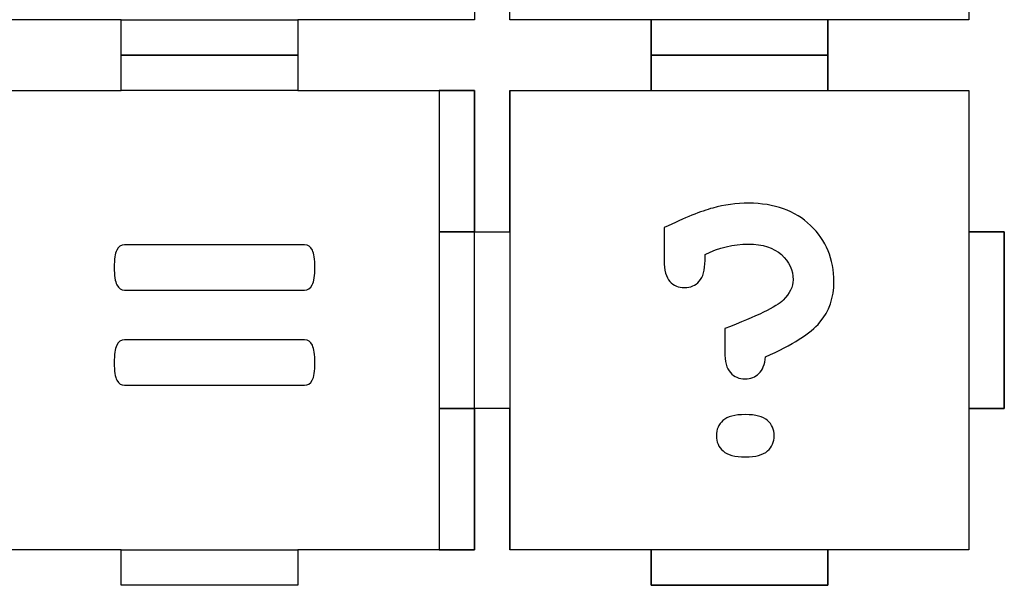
# Model space of a CAD drawing. Header units: millimetres. Extents: x -429 to 420, y -314 to 480.
# Tile 133 of 143: x 184 to 268, y 160 to 208. Entities that reach past the tile are written whole.
import ezdxf

# ---------------------------------------------------------------- set-up
doc = ezdxf.new("R2010")
doc.units = ezdxf.units.MM
doc.header["$MEASUREMENT"] = 0
doc.layers.add('Layer 1', color=7, linetype='Continuous')

msp = doc.modelspace()

# ---------------------------------------------------------------- linework, layer by layer
at = {"layer": 'Layer 1', "color": 114}
for points in [[(238.0129, 204.566), (253.0129, 204.566), (253.0129, 207.566), (238.0129, 207.566), (238.0129, 204.566)], [(238.0129, 201.5661), (253.0129, 201.5661), (253.0129, 204.5661), (238.0129, 204.5661), (238.0129, 201.5661)], [(220.0131, 189.5662), (223.0131, 189.5662), (223.0131, 201.566), (220.0131, 201.566), (220.0131, 189.5662)], [(265.0129, 174.5662), (268.0127, 174.5662), (268.0127, 189.5662), (265.0129, 189.5662), (265.0129, 174.5662)], [(220.0131, 162.5663), (223.0131, 162.5663), (223.0131, 174.5661), (220.0131, 174.5661), (220.0131, 162.5663)], [(238.0129, 159.5662), (253.0129, 159.5662), (253.0129, 162.5662), (238.0129, 162.5662), (238.0129, 159.5662)]]:
    msp.add_lwpolyline(points, close=True, dxfattribs=at)
at = {"layer": 'Layer 1', "color": 7, "lineweight": 25}
for points, knots in [([(223.0129, 234.5663), (223.0129, 234.5663), (223.0129, 246.5662), (223.0129, 246.5662), (223.0129, 246.5662), (223.0129, 246.5662), (211.3424, 246.5662), (211.3424, 246.5662), (211.3424, 246.5662), (211.3424, 246.5662), (208.0129, 246.5662), (208.0129, 246.5662), (208.0129, 246.5662), (208.0129, 246.5662), (208.0129, 249.5663), (208.0129, 249.5663), (208.0129, 249.5663), (208.0129, 249.5663), (208.0129, 249.5663), (208.0129, 249.5663), (208.0129, 249.5663), (208.0129, 249.5663), (193.0128, 249.5663), (193.0128, 249.5663), (193.0128, 249.5663), (193.0128, 249.5663), (193.0128, 249.5663), (193.0128, 249.5663), (193.0128, 249.5663), (193.0128, 249.5663), (193.0128, 246.5662), (193.0128, 246.5662), (193.0128, 246.5662), (193.0128, 246.5662), (189.6127, 246.5662), (189.6127, 246.5662), (189.6127, 246.5662), (189.6127, 246.5662), (178.0128, 246.5662), (178.0128, 246.5662), (178.0128, 246.5662), (178.0128, 246.5662), (178.0128, 234.5663), (178.0128, 234.5663), (178.0128, 234.5663), (178.0128, 234.5663), (181.0129, 234.5663), (181.0129, 234.5663), (181.0129, 234.5663), (181.0129, 234.5663), (181.0129, 219.5662), (181.0129, 219.5662), (181.0129, 219.5662), (181.0129, 219.5662), (178.0128, 219.5662), (178.0128, 219.5662), (178.0128, 219.5662), (178.0128, 219.5662), (178.0128, 207.5661), (178.0128, 207.5661), (178.0128, 207.5661), (178.0128, 207.5661), (189.6127, 207.5661), (189.6127, 207.5661), (189.6127, 207.5661), (189.6127, 207.5661), (193.0128, 207.5661), (193.0128, 207.5661), (193.0128, 207.5661), (193.0128, 207.5661), (193.0128, 204.5662), (193.0128, 204.5662), (193.0128, 204.5662), (193.0128, 204.5662), (193.0128, 204.5662), (193.0128, 204.5662), (193.0128, 204.5662), (193.0128, 204.5662), (208.0129, 204.5662), (208.0129, 204.5662), (208.0129, 204.5662), (208.0129, 204.5662), (208.0129, 204.5662), (208.0129, 204.5662), (208.0129, 204.5662), (208.0129, 204.5662), (208.0129, 207.5661), (208.0129, 207.5661), (208.0129, 207.5661), (208.0129, 207.5661), (211.3424, 207.5661), (211.3424, 207.5661), (211.3424, 207.5661), (211.3424, 207.5661), (223.0129, 207.5661), (223.0129, 207.5661), (223.0129, 207.5661), (223.0129, 207.5661), (223.0129, 219.5662), (223.0129, 219.5662), (223.0129, 219.5662), (223.0129, 219.5662), (220.0128, 219.5662), (220.0128, 219.5662), (220.0128, 219.5662), (220.0128, 219.5662), (220.0128, 234.5663), (220.0128, 234.5663), (220.0128, 234.5663), (220.0128, 234.5663), (223.0129, 234.5663), (223.0129, 234.5663)], [0, 0, 0, 0, 0.0344828, 0.0344828, 0.0344828, 0.0344828, 0.0689655, 0.0689655, 0.0689655, 0.0689655, 0.1034483, 0.1034483, 0.1034483, 0.1034483, 0.137931, 0.137931, 0.137931, 0.137931, 0.1724138, 0.1724138, 0.1724138, 0.1724138, 0.2068966, 0.2068966, 0.2068966, 0.2068966, 0.2413793, 0.2413793, 0.2413793, 0.2413793, 0.2758621, 0.2758621, 0.2758621, 0.2758621, 0.3103448, 0.3103448, 0.3103448, 0.3103448, 0.3448276, 0.3448276, 0.3448276, 0.3448276, 0.3793103, 0.3793103, 0.3793103, 0.3793103, 0.4137931, 0.4137931, 0.4137931, 0.4137931, 0.4482759, 0.4482759, 0.4482759, 0.4482759, 0.4827586, 0.4827586, 0.4827586, 0.4827586, 0.5172414, 0.5172414, 0.5172414, 0.5172414, 0.5517241, 0.5517241, 0.5517241, 0.5517241, 0.5862069, 0.5862069, 0.5862069, 0.5862069, 0.6206897, 0.6206897, 0.6206897, 0.6206897, 0.6551724, 0.6551724, 0.6551724, 0.6551724, 0.6896552, 0.6896552, 0.6896552, 0.6896552, 0.7241379, 0.7241379, 0.7241379, 0.7241379, 0.7586207, 0.7586207, 0.7586207, 0.7586207, 0.7931034, 0.7931034, 0.7931034, 0.7931034, 0.8275862, 0.8275862, 0.8275862, 0.8275862, 0.862069, 0.862069, 0.862069, 0.862069, 0.8965517, 0.8965517, 0.8965517, 0.8965517, 0.9310345, 0.9310345, 0.9310345, 0.9310345, 1, 1, 1, 1]), ([(265.0128, 246.5662), (265.0128, 246.5662), (253.0129, 246.5662), (253.0129, 246.5662), (253.0129, 246.5662), (253.0129, 246.5662), (253.0129, 249.5663), (253.0129, 249.5663), (253.0129, 249.5663), (253.0129, 249.5663), (238.0129, 249.5663), (238.0129, 249.5663), (238.0129, 249.5663), (238.0129, 249.5663), (238.0129, 246.5662), (238.0129, 246.5662), (238.0129, 246.5662), (238.0129, 246.5662), (226.013, 246.5662), (226.013, 246.5662), (226.013, 246.5662), (226.013, 246.5662), (226.013, 234.5663), (226.013, 234.5663), (226.013, 234.5663), (226.013, 234.5663), (223.0129, 234.5663), (223.0129, 234.5663), (223.0129, 234.5663), (223.0129, 234.5663), (223.0129, 219.5662), (223.0129, 219.5662), (223.0129, 219.5662), (223.0129, 219.5662), (226.013, 219.5662), (226.013, 219.5662), (226.013, 219.5662), (226.013, 219.5662), (226.013, 207.5661), (226.013, 207.5661), (226.013, 207.5661), (226.013, 207.5661), (238.0129, 207.5661), (238.0129, 207.5661), (238.0129, 207.5661), (238.0129, 207.5661), (238.0129, 204.5662), (238.0129, 204.5662), (238.0129, 204.5662), (238.0129, 204.5662), (253.0129, 204.5662), (253.0129, 204.5662), (253.0129, 204.5662), (253.0129, 204.5662), (253.0129, 207.5661), (253.0129, 207.5661), (253.0129, 207.5661), (253.0129, 207.5661), (265.0128, 207.5661), (265.0128, 207.5661), (265.0128, 207.5661), (265.0128, 207.5661), (265.0128, 219.5662), (265.0128, 219.5662), (265.0128, 219.5662), (265.0128, 219.5662), (268.013, 219.5662), (268.013, 219.5662), (268.013, 219.5662), (268.013, 219.5662), (268.013, 234.5663), (268.013, 234.5663), (268.013, 234.5663), (268.013, 234.5663), (265.0128, 234.5663), (265.0128, 234.5663), (265.0128, 234.5663), (265.0128, 234.5663), (265.0128, 246.5662), (265.0128, 246.5662)], [0, 0, 0, 0, 0.047619, 0.047619, 0.047619, 0.047619, 0.0952381, 0.0952381, 0.0952381, 0.0952381, 0.1428571, 0.1428571, 0.1428571, 0.1428571, 0.1904762, 0.1904762, 0.1904762, 0.1904762, 0.2380952, 0.2380952, 0.2380952, 0.2380952, 0.2857143, 0.2857143, 0.2857143, 0.2857143, 0.3333333, 0.3333333, 0.3333333, 0.3333333, 0.3809524, 0.3809524, 0.3809524, 0.3809524, 0.4285714, 0.4285714, 0.4285714, 0.4285714, 0.4761905, 0.4761905, 0.4761905, 0.4761905, 0.5238095, 0.5238095, 0.5238095, 0.5238095, 0.5714286, 0.5714286, 0.5714286, 0.5714286, 0.6190476, 0.6190476, 0.6190476, 0.6190476, 0.6666667, 0.6666667, 0.6666667, 0.6666667, 0.7142857, 0.7142857, 0.7142857, 0.7142857, 0.7619048, 0.7619048, 0.7619048, 0.7619048, 0.8095238, 0.8095238, 0.8095238, 0.8095238, 0.8571429, 0.8571429, 0.8571429, 0.8571429, 0.9047619, 0.9047619, 0.9047619, 0.9047619, 1, 1, 1, 1]), ([(223.0129, 189.5662), (223.0129, 189.5662), (223.0129, 201.5661), (223.0129, 201.5661), (223.0129, 201.5661), (223.0129, 201.5661), (211.3424, 201.5661), (211.3424, 201.5661), (211.3424, 201.5661), (211.3424, 201.5661), (208.0129, 201.5661), (208.0129, 201.5661), (208.0129, 201.5661), (208.0129, 201.5661), (208.0129, 204.5662), (208.0129, 204.5662), (208.0129, 204.5662), (208.0129, 204.5662), (208.0129, 204.5662), (208.0129, 204.5662), (208.0129, 204.5662), (208.0129, 204.5662), (193.0128, 204.5662), (193.0128, 204.5662), (193.0128, 204.5662), (193.0128, 204.5662), (193.0128, 204.5662), (193.0128, 204.5662), (193.0128, 204.5662), (193.0128, 204.5662), (193.0128, 201.5661), (193.0128, 201.5661), (193.0128, 201.5661), (193.0128, 201.5661), (189.6127, 201.5661), (189.6127, 201.5661), (189.6127, 201.5661), (189.6127, 201.5661), (178.0128, 201.5661), (178.0128, 201.5661), (178.0128, 201.5661), (178.0128, 201.5661), (178.0128, 189.5662), (178.0128, 189.5662), (178.0128, 189.5662), (178.0128, 189.5662), (181.0129, 189.5662), (181.0129, 189.5662), (181.0129, 189.5662), (181.0129, 189.5662), (181.0129, 174.5662), (181.0129, 174.5662), (181.0129, 174.5662), (181.0129, 174.5662), (178.0128, 174.5662), (178.0128, 174.5662), (178.0128, 174.5662), (178.0128, 174.5662), (178.0128, 162.5663), (178.0128, 162.5663), (178.0128, 162.5663), (178.0128, 162.5663), (189.6127, 162.5663), (189.6127, 162.5663), (189.6127, 162.5663), (189.6127, 162.5663), (193.0128, 162.5663), (193.0128, 162.5663), (193.0128, 162.5663), (193.0128, 162.5663), (193.0128, 159.5661), (193.0128, 159.5661), (193.0128, 159.5661), (193.0128, 159.5661), (193.0128, 159.5661), (193.0128, 159.5661), (193.0128, 159.5661), (193.0128, 159.5661), (208.0129, 159.5661), (208.0129, 159.5661), (208.0129, 159.5661), (208.0129, 159.5661), (208.0129, 159.5661), (208.0129, 159.5661), (208.0129, 159.5661), (208.0129, 159.5661), (208.0129, 162.5663), (208.0129, 162.5663), (208.0129, 162.5663), (208.0129, 162.5663), (211.3424, 162.5663), (211.3424, 162.5663), (211.3424, 162.5663), (211.3424, 162.5663), (223.0129, 162.5663), (223.0129, 162.5663), (223.0129, 162.5663), (223.0129, 162.5663), (223.0129, 174.5662), (223.0129, 174.5662), (223.0129, 174.5662), (223.0129, 174.5662), (220.0128, 174.5662), (220.0128, 174.5662), (220.0128, 174.5662), (220.0128, 174.5662), (220.0128, 189.5662), (220.0128, 189.5662), (220.0128, 189.5662), (220.0128, 189.5662), (223.0129, 189.5662), (223.0129, 189.5662)], [0, 0, 0, 0, 0.0344828, 0.0344828, 0.0344828, 0.0344828, 0.0689655, 0.0689655, 0.0689655, 0.0689655, 0.1034483, 0.1034483, 0.1034483, 0.1034483, 0.137931, 0.137931, 0.137931, 0.137931, 0.1724138, 0.1724138, 0.1724138, 0.1724138, 0.2068966, 0.2068966, 0.2068966, 0.2068966, 0.2413793, 0.2413793, 0.2413793, 0.2413793, 0.2758621, 0.2758621, 0.2758621, 0.2758621, 0.3103448, 0.3103448, 0.3103448, 0.3103448, 0.3448276, 0.3448276, 0.3448276, 0.3448276, 0.3793103, 0.3793103, 0.3793103, 0.3793103, 0.4137931, 0.4137931, 0.4137931, 0.4137931, 0.4482759, 0.4482759, 0.4482759, 0.4482759, 0.4827586, 0.4827586, 0.4827586, 0.4827586, 0.5172414, 0.5172414, 0.5172414, 0.5172414, 0.5517241, 0.5517241, 0.5517241, 0.5517241, 0.5862069, 0.5862069, 0.5862069, 0.5862069, 0.6206897, 0.6206897, 0.6206897, 0.6206897, 0.6551724, 0.6551724, 0.6551724, 0.6551724, 0.6896552, 0.6896552, 0.6896552, 0.6896552, 0.7241379, 0.7241379, 0.7241379, 0.7241379, 0.7586207, 0.7586207, 0.7586207, 0.7586207, 0.7931034, 0.7931034, 0.7931034, 0.7931034, 0.8275862, 0.8275862, 0.8275862, 0.8275862, 0.862069, 0.862069, 0.862069, 0.862069, 0.8965517, 0.8965517, 0.8965517, 0.8965517, 0.9310345, 0.9310345, 0.9310345, 0.9310345, 1, 1, 1, 1]), ([(265.0128, 201.5661), (265.0128, 201.5661), (253.0129, 201.5661), (253.0129, 201.5661), (253.0129, 201.5661), (253.0129, 201.5661), (253.0129, 204.5662), (253.0129, 204.5662), (253.0129, 204.5662), (253.0129, 204.5662), (238.0129, 204.5662), (238.0129, 204.5662), (238.0129, 204.5662), (238.0129, 204.5662), (238.0129, 201.5661), (238.0129, 201.5661), (238.0129, 201.5661), (238.0129, 201.5661), (226.013, 201.5661), (226.013, 201.5661), (226.013, 201.5661), (226.013, 201.5661), (226.013, 189.5662), (226.013, 189.5662), (226.013, 189.5662), (226.013, 189.5662), (223.0129, 189.5662), (223.0129, 189.5662), (223.0129, 189.5662), (223.0129, 189.5662), (223.0129, 174.5662), (223.0129, 174.5662), (223.0129, 174.5662), (223.0129, 174.5662), (226.013, 174.5662), (226.013, 174.5662), (226.013, 174.5662), (226.013, 174.5662), (226.013, 162.5663), (226.013, 162.5663), (226.013, 162.5663), (226.013, 162.5663), (238.0129, 162.5663), (238.0129, 162.5663), (238.0129, 162.5663), (238.0129, 162.5663), (238.0129, 159.5661), (238.0129, 159.5661), (238.0129, 159.5661), (238.0129, 159.5661), (253.0129, 159.5661), (253.0129, 159.5661), (253.0129, 159.5661), (253.0129, 159.5661), (253.0129, 162.5663), (253.0129, 162.5663), (253.0129, 162.5663), (253.0129, 162.5663), (265.0128, 162.5663), (265.0128, 162.5663), (265.0128, 162.5663), (265.0128, 162.5663), (265.0128, 174.5662), (265.0128, 174.5662), (265.0128, 174.5662), (265.0128, 174.5662), (268.013, 174.5662), (268.013, 174.5662), (268.013, 174.5662), (268.013, 174.5662), (268.013, 189.5662), (268.013, 189.5662), (268.013, 189.5662), (268.013, 189.5662), (265.0128, 189.5662), (265.0128, 189.5662), (265.0128, 189.5662), (265.0128, 189.5662), (265.0128, 201.5661), (265.0128, 201.5661)], [0, 0, 0, 0, 0.047619, 0.047619, 0.047619, 0.047619, 0.0952381, 0.0952381, 0.0952381, 0.0952381, 0.1428571, 0.1428571, 0.1428571, 0.1428571, 0.1904762, 0.1904762, 0.1904762, 0.1904762, 0.2380952, 0.2380952, 0.2380952, 0.2380952, 0.2857143, 0.2857143, 0.2857143, 0.2857143, 0.3333333, 0.3333333, 0.3333333, 0.3333333, 0.3809524, 0.3809524, 0.3809524, 0.3809524, 0.4285714, 0.4285714, 0.4285714, 0.4285714, 0.4761905, 0.4761905, 0.4761905, 0.4761905, 0.5238095, 0.5238095, 0.5238095, 0.5238095, 0.5714286, 0.5714286, 0.5714286, 0.5714286, 0.6190476, 0.6190476, 0.6190476, 0.6190476, 0.6666667, 0.6666667, 0.6666667, 0.6666667, 0.7142857, 0.7142857, 0.7142857, 0.7142857, 0.7619048, 0.7619048, 0.7619048, 0.7619048, 0.8095238, 0.8095238, 0.8095238, 0.8095238, 0.8571429, 0.8571429, 0.8571429, 0.8571429, 0.9047619, 0.9047619, 0.9047619, 0.9047619, 1, 1, 1, 1])]:
    msp.add_open_spline(points, degree=3, knots=knots, dxfattribs=at)
at = {"layer": 'Layer 1', "color": 114}
for points, knots in [([(208.0129, 204.5662), (208.0129, 204.5662), (208.0129, 204.5662), (208.0129, 204.5662), (208.0129, 204.5662), (208.0129, 204.5662), (208.0129, 207.5661), (208.0129, 207.5661), (208.0129, 207.5661), (208.0129, 207.5661), (193.0128, 207.5661), (193.0128, 207.5661), (193.0128, 207.5661), (193.0128, 207.5661), (193.0128, 204.5662), (193.0128, 204.5662), (193.0128, 204.5662), (193.0128, 204.5662), (193.0128, 204.5662), (193.0128, 204.5662), (193.0128, 204.5662), (193.0128, 204.5662), (208.0129, 204.5662), (208.0129, 204.5662)], [0, 0, 0, 0, 0.1428571, 0.1428571, 0.1428571, 0.1428571, 0.2857143, 0.2857143, 0.2857143, 0.2857143, 0.4285714, 0.4285714, 0.4285714, 0.4285714, 0.5714286, 0.5714286, 0.5714286, 0.5714286, 0.7142857, 0.7142857, 0.7142857, 0.7142857, 1, 1, 1, 1]), ([(193.0128, 204.5662), (193.0128, 204.5662), (193.0128, 204.5662), (193.0128, 204.5662), (193.0128, 204.5662), (193.0128, 204.5662), (193.0128, 201.5661), (193.0128, 201.5661), (193.0128, 201.5661), (193.0128, 201.5661), (208.0129, 201.5661), (208.0129, 201.5661), (208.0129, 201.5661), (208.0129, 201.5661), (208.0129, 204.5662), (208.0129, 204.5662), (208.0129, 204.5662), (208.0129, 204.5662), (208.0129, 204.5662), (208.0129, 204.5662), (208.0129, 204.5662), (208.0129, 204.5662), (193.0128, 204.5662), (193.0128, 204.5662)], [0, 0, 0, 0, 0.1428571, 0.1428571, 0.1428571, 0.1428571, 0.2857143, 0.2857143, 0.2857143, 0.2857143, 0.4285714, 0.4285714, 0.4285714, 0.4285714, 0.5714286, 0.5714286, 0.5714286, 0.5714286, 0.7142857, 0.7142857, 0.7142857, 0.7142857, 1, 1, 1, 1]), ([(226.013, 189.5662), (226.013, 189.5662), (223.0129, 189.5662), (223.0129, 189.5662), (223.0129, 189.5662), (223.0129, 189.5662), (223.0129, 174.5662), (223.0129, 174.5662), (223.0129, 174.5662), (223.0129, 174.5662), (226.013, 174.5662), (226.013, 174.5662), (226.013, 174.5662), (226.013, 174.5662), (226.013, 162.5663), (226.013, 162.5663), (226.013, 162.5663), (226.013, 162.5663), (226.013, 162.5663), (226.013, 162.5663), (226.013, 162.5663), (226.013, 162.5663), (226.013, 201.5661), (226.013, 201.5661), (226.013, 201.5661), (226.013, 201.5661), (226.013, 201.5661), (226.013, 201.5661), (226.013, 201.5661), (226.013, 201.5661), (226.013, 189.5662), (226.013, 189.5662)], [0, 0, 0, 0, 0.1111111, 0.1111111, 0.1111111, 0.1111111, 0.2222222, 0.2222222, 0.2222222, 0.2222222, 0.3333333, 0.3333333, 0.3333333, 0.3333333, 0.4444444, 0.4444444, 0.4444444, 0.4444444, 0.5555556, 0.5555556, 0.5555556, 0.5555556, 0.6666667, 0.6666667, 0.6666667, 0.6666667, 0.7777778, 0.7777778, 0.7777778, 0.7777778, 1, 1, 1, 1]), ([(247.7393, 178.9606), (247.6716, 178.306), (247.4824, 177.8295), (247.172, 177.5308), (247.172, 177.5308), (246.8616, 177.2316), (246.4698, 177.0823), (245.9959, 177.0823), (245.9959, 177.0823), (245.4882, 177.0823), (245.0736, 177.2601), (244.7521, 177.6154), (244.7521, 177.6154), (244.4304, 177.971), (244.2698, 178.5658), (244.2698, 179.4008), (244.2698, 179.4008), (244.2698, 179.4008), (244.2698, 181.3471), (244.2698, 181.3471), (244.2698, 181.3471), (247.0114, 182.3964), (248.6643, 183.2029), (249.2286, 183.767), (249.2286, 183.767), (249.7927, 184.3311), (250.0747, 184.9066), (250.0747, 185.4931), (250.0747, 185.4931), (250.0747, 186.3165), (249.7445, 187.0274), (249.0846, 187.6256), (249.0846, 187.6256), (248.4245, 188.2236), (247.491, 188.5228), (246.2837, 188.5228), (246.2837, 188.5228), (245.0087, 188.5228), (243.7789, 188.2294), (242.5943, 187.6428), (242.5943, 187.6428), (242.5943, 187.6428), (242.5943, 187.1351), (242.5943, 187.1351), (242.5943, 187.1351), (242.5943, 186.3115), (242.4334, 185.722), (242.112, 185.3664), (242.112, 185.3664), (241.7903, 185.0111), (241.3698, 184.8333), (240.851, 184.8333), (240.851, 184.8333), (240.3433, 184.8333), (239.9287, 185.0079), (239.6072, 185.3577), (239.6072, 185.3577), (239.2855, 185.7072), (239.1249, 186.2999), (239.1249, 187.1349), (239.1249, 187.1349), (239.1249, 187.1349), (239.1249, 189.9273), (239.1249, 189.9273), (239.1249, 189.9273), (240.896, 190.7621), (242.2726, 191.315), (243.2543, 191.586), (243.2543, 191.586), (244.236, 191.857), (245.2514, 191.9921), (246.3007, 191.9921), (246.3007, 191.9921), (248.4893, 191.9921), (250.2441, 191.36), (251.5643, 190.0966), (251.5643, 190.0966), (252.8843, 188.8329), (253.5442, 187.2476), (253.5442, 185.341), (253.5442, 185.341), (253.5442, 183.9871), (253.1465, 182.8362), (252.3509, 181.8885), (252.3509, 181.8885), (251.5556, 180.9408), (250.0184, 179.9647), (247.7393, 178.9606)], [0, 0, 0, 0, 0.0434783, 0.0434783, 0.0434783, 0.0434783, 0.0869565, 0.0869565, 0.0869565, 0.0869565, 0.1304348, 0.1304348, 0.1304348, 0.1304348, 0.173913, 0.173913, 0.173913, 0.173913, 0.2173913, 0.2173913, 0.2173913, 0.2173913, 0.2608696, 0.2608696, 0.2608696, 0.2608696, 0.3043478, 0.3043478, 0.3043478, 0.3043478, 0.3478261, 0.3478261, 0.3478261, 0.3478261, 0.3913043, 0.3913043, 0.3913043, 0.3913043, 0.4347826, 0.4347826, 0.4347826, 0.4347826, 0.4782609, 0.4782609, 0.4782609, 0.4782609, 0.5217391, 0.5217391, 0.5217391, 0.5217391, 0.5652174, 0.5652174, 0.5652174, 0.5652174, 0.6086957, 0.6086957, 0.6086957, 0.6086957, 0.6521739, 0.6521739, 0.6521739, 0.6521739, 0.6956522, 0.6956522, 0.6956522, 0.6956522, 0.7391304, 0.7391304, 0.7391304, 0.7391304, 0.7826087, 0.7826087, 0.7826087, 0.7826087, 0.826087, 0.826087, 0.826087, 0.826087, 0.8695652, 0.8695652, 0.8695652, 0.8695652, 0.9130435, 0.9130435, 0.9130435, 0.9130435, 1, 1, 1, 1]), ([(209.4615, 186.5547), (209.4615, 185.8469), (209.3845, 185.3466), (209.2313, 185.0529), (209.2313, 185.0529), (209.0776, 184.7592), (208.8609, 184.6124), (208.5804, 184.6124), (208.5804, 184.6124), (208.5804, 184.6124), (193.3015, 184.6124), (193.3015, 184.6124), (193.3015, 184.6124), (193.021, 184.6124), (192.8041, 184.7592), (192.6509, 185.0529), (192.6509, 185.0529), (192.4972, 185.3463), (192.4204, 185.8469), (192.4204, 186.5547), (192.4204, 186.5547), (192.4204, 187.2355), (192.4908, 187.7228), (192.6307, 188.0165), (192.6307, 188.0165), (192.7709, 188.3099), (192.9942, 188.457), (193.3014, 188.457), (193.3014, 188.457), (193.3014, 188.457), (208.5804, 188.4571), (208.5804, 188.4571), (208.5804, 188.4571), (208.8873, 188.4571), (209.1112, 188.31), (209.2511, 188.0166), (209.2511, 188.0166), (209.3913, 187.7228), (209.4615, 187.2357), (209.4615, 186.5547)], [0, 0, 0, 0, 0.0909091, 0.0909091, 0.0909091, 0.0909091, 0.1818182, 0.1818182, 0.1818182, 0.1818182, 0.2727273, 0.2727273, 0.2727273, 0.2727273, 0.3636364, 0.3636364, 0.3636364, 0.3636364, 0.4545455, 0.4545455, 0.4545455, 0.4545455, 0.5454545, 0.5454545, 0.5454545, 0.5454545, 0.6363636, 0.6363636, 0.6363636, 0.6363636, 0.7272727, 0.7272727, 0.7272727, 0.7272727, 0.8181818, 0.8181818, 0.8181818, 0.8181818, 1, 1, 1, 1]), ([(209.4615, 178.4648), (209.4615, 177.7438), (209.3845, 177.2435), (209.2313, 176.963), (209.2313, 176.963), (209.0776, 176.6825), (208.8609, 176.5423), (208.5804, 176.5423), (208.5804, 176.5423), (208.5804, 176.5423), (193.3015, 176.5423), (193.3015, 176.5423), (193.3015, 176.5423), (193.021, 176.5423), (192.8041, 176.6825), (192.6509, 176.963), (192.6509, 176.963), (192.4972, 177.2435), (192.4204, 177.7438), (192.4204, 178.4648), (192.4204, 178.4648), (192.4204, 179.1456), (192.4908, 179.6364), (192.6307, 179.9367), (192.6307, 179.9367), (192.7709, 180.237), (192.9942, 180.387), (193.3014, 180.387), (193.3014, 180.387), (193.3014, 180.387), (208.5804, 180.387), (208.5804, 180.387), (208.5804, 180.387), (208.8873, 180.387), (209.1112, 180.237), (209.2511, 179.9367), (209.2511, 179.9367), (209.3913, 179.6364), (209.4615, 179.1456), (209.4615, 178.4648)], [0, 0, 0, 0, 0.0909091, 0.0909091, 0.0909091, 0.0909091, 0.1818182, 0.1818182, 0.1818182, 0.1818182, 0.2727273, 0.2727273, 0.2727273, 0.2727273, 0.3636364, 0.3636364, 0.3636364, 0.3636364, 0.4545455, 0.4545455, 0.4545455, 0.4545455, 0.5454545, 0.5454545, 0.5454545, 0.5454545, 0.6363636, 0.6363636, 0.6363636, 0.6363636, 0.7272727, 0.7272727, 0.7272727, 0.7272727, 0.8181818, 0.8181818, 0.8181818, 0.8181818, 1, 1, 1, 1]), ([(248.4669, 172.2587), (248.4669, 171.7282), (248.2777, 171.2967), (247.8999, 170.9641), (247.8999, 170.9641), (247.5215, 170.6313), (246.8929, 170.4646), (246.0129, 170.4646), (246.0129, 170.4646), (245.1329, 170.4646), (244.5037, 170.6313), (244.1256, 170.9641), (244.1256, 170.9641), (243.7475, 171.2967), (243.5586, 171.7282), (243.5586, 172.2587), (243.5586, 172.2587), (243.5586, 172.7889), (243.7449, 173.2205), (244.1171, 173.5536), (244.1171, 173.5536), (244.4894, 173.8862), (245.1212, 174.0529), (246.0126, 174.0529), (246.0126, 174.0529), (246.8926, 174.0529), (247.5213, 173.8862), (247.8996, 173.5536), (247.8996, 173.5536), (248.2779, 173.2205), (248.4669, 172.789), (248.4669, 172.2587)], [0, 0, 0, 0, 0.1111111, 0.1111111, 0.1111111, 0.1111111, 0.2222222, 0.2222222, 0.2222222, 0.2222222, 0.3333333, 0.3333333, 0.3333333, 0.3333333, 0.4444444, 0.4444444, 0.4444444, 0.4444444, 0.5555556, 0.5555556, 0.5555556, 0.5555556, 0.6666667, 0.6666667, 0.6666667, 0.6666667, 0.7777778, 0.7777778, 0.7777778, 0.7777778, 1, 1, 1, 1]), ([(208.0129, 159.5661), (208.0129, 159.5661), (208.0129, 159.5661), (208.0129, 159.5661), (208.0129, 159.5661), (208.0129, 159.5661), (208.0129, 162.5663), (208.0129, 162.5663), (208.0129, 162.5663), (208.0129, 162.5663), (193.0128, 162.5663), (193.0128, 162.5663), (193.0128, 162.5663), (193.0128, 162.5663), (193.0128, 159.5661), (193.0128, 159.5661), (193.0128, 159.5661), (193.0128, 159.5661), (193.0128, 159.5661), (193.0128, 159.5661), (193.0128, 159.5661), (193.0128, 159.5661), (208.0129, 159.5661), (208.0129, 159.5661)], [0, 0, 0, 0, 0.1428571, 0.1428571, 0.1428571, 0.1428571, 0.2857143, 0.2857143, 0.2857143, 0.2857143, 0.4285714, 0.4285714, 0.4285714, 0.4285714, 0.5714286, 0.5714286, 0.5714286, 0.5714286, 0.7142857, 0.7142857, 0.7142857, 0.7142857, 1, 1, 1, 1])]:
    msp.add_open_spline(points, degree=3, knots=knots, dxfattribs=at)

doc.saveas('drawing.dxf')
